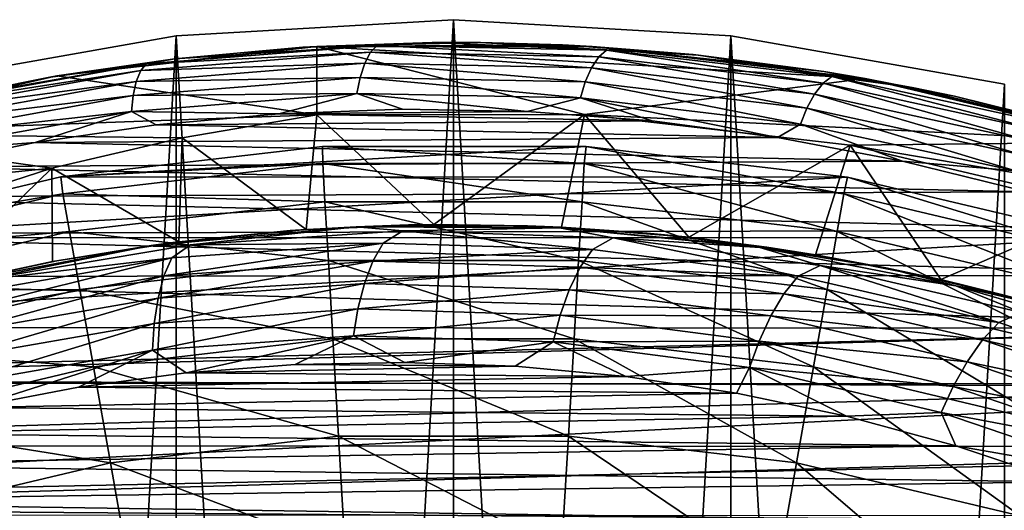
# Model space of a CAD drawing. Header units: metres. Extents: x -27 to 243, y -26 to 26.
# Tile 42 of 88: x -5 to 6, y 21 to 26. Entities that reach past the tile are written whole.
import ezdxf

# ---------------------------------------------------------------- set-up
doc = ezdxf.new("R2010")
doc.units = ezdxf.units.M
doc.layers.add('solid_ASS_SW0001', color=7, linetype='CONTINUOUS')

msp = doc.modelspace()

# ---------------------------------------------------------------- linework, layer by layer
at = {"layer": 'solid_ASS_SW0001'}
for points in [[(-3.047341, -26.072517, -24), (0, 26.25, -24), (0, -26.25, -24)], [(-3.047328, 26.072519, -24), (0, 26.25, -24), (-3.047341, -26.072517, -24)], [(0, -26.25, 74), (0, 26.25, 74), (-3.047341, 26.072517, 74)], [(-3.047328, 26.072519, -24), (-3.047341, 26.072517, 74), (0, 26.25, 74)], [(-3.047328, 26.072519, -24), (0, 26.25, 74), (0, 26.25, -24)], [(3.047328, 26.072519, 74), (0, 26.25, -24), (0, 26.25, 74)], [(3.047341, 26.072517, -24), (0, -26.25, -24), (0, 26.25, -24)], [(3.047328, 26.072519, 74), (3.047341, 26.072517, -24), (0, 26.25, -24)], [(3.047341, -26.072517, 74), (0, 26.25, 74), (0, -26.25, 74)], [(3.047328, 26.072519, 74), (0, 26.25, 74), (3.047341, -26.072517, 74)], [(-3.047328, 26.072519, -24), (-3.047341, -26.072517, -24), (-6.053592, -25.542444, -24)], [(-3.047328, 26.072519, -24), (-6.053592, -25.542444, -24), (-6.053573, 25.542448, -24)], [(-3.047328, -26.072519, 74), (-3.047341, 26.072517, 74), (-6.053592, 25.542444, 74)], [(-6.053573, 25.542448, -24), (-6.053592, 25.542444, 74), (-3.047341, 26.072517, 74)], [(-3.047328, 26.072519, -24), (-6.053573, 25.542448, -24), (-3.047341, 26.072517, 74)], [(0, -26.25, 74), (-3.047341, 26.072517, 74), (-3.047328, -26.072519, 74)], [(-1.655311, 25.947252, 103.471893), (-0.234147, 25.998945, 103.981712), (-1.5, 25.956696, 76.599998)], [(-0.837329, 25.965242, 103.980843), (-0.234147, 25.998945, 103.981712), (-1.655311, 25.947252, 103.471893)], [(-0.234147, 25.998945, 103.981712), (0.296045, 25.998314, 104.177574), (-1.5, 25.956696, 76.599998)], [(0.296045, 25.998314, 104.177574), (1.19703, 25.972429, 104.517509), (-1.5, 25.956696, 76.599998)], [(1.19703, 25.972429, 104.517509), (1.522653, 25.955376, 76.599998), (-1.5, 25.956696, 76.599998)], [(-0.837329, 25.965242, 103.980843), (1.680383, 25.916363, 104.962311), (-0.234147, 25.998945, 103.981712)], [(1.680383, 25.916363, 104.962311), (0.296045, 25.998314, 104.177574), (-0.234147, 25.998945, 103.981712)], [(3.047341, 26.072517, -24), (3.047328, -26.072519, -24), (0, -26.25, -24)], [(2.692267, 25.859591, 105.139885), (1.19703, 25.972429, 104.517509), (0.296045, 25.998314, 104.177574)], [(1.680383, 25.916363, 104.962311), (2.692267, 25.859591, 105.139885), (0.296045, 25.998314, 104.177574)], [(1.19703, 25.972429, 104.517509), (2.633603, 25.866274, 105.077995), (1.522653, 25.955376, 76.599998)], [(2.692267, 25.859591, 105.139885), (2.633603, 25.866274, 105.077995), (1.19703, 25.972429, 104.517509)], [(3.047328, 26.072519, 74), (6.053573, 25.542448, 74), (3.047341, 26.072517, -24)], [(3.047328, 26.072519, 74), (3.047341, -26.072517, 74), (6.053592, -25.542444, 74)], [(3.047328, 26.072519, 74), (6.053592, -25.542444, 74), (6.053573, 25.542448, 74)], [(3.047341, 26.072517, -24), (6.053592, 25.542444, -24), (3.047328, -26.072519, -24)], [(6.053573, 25.542448, 74), (6.053592, 25.542444, -24), (3.047341, 26.072517, -24)], [(-1.655311, 25.947252, 103.471893), (-1.5, 25.956696, 76.599998), (-4.359043, 25.631985, 77.933197)], [(-1.5, 25.205406, 76.599998), (-4.359043, 25.631985, 77.933197), (-1.5, 25.956696, 76.599998)], [(-3.062805, 25.81897, 102.988892), (-1.655311, 25.947252, 103.471893), (-4.359043, 25.631985, 77.933197)], [(-3.436936, 25.691233, 103.273811), (-0.910785, 25.891523, 104.182457), (-3.375221, 25.764488, 103.06813)], [(-0.975257, 25.77136, 104.36377), (-0.910785, 25.891523, 104.182457), (-3.436936, 25.691233, 103.273811)], [(-3.375221, 25.764488, 103.06813), (-0.837329, 25.965242, 103.980843), (-3.062805, 25.81897, 102.988892)], [(-0.910785, 25.891523, 104.182457), (-0.837329, 25.965242, 103.980843), (-3.375221, 25.764488, 103.06813)], [(-0.837329, 25.965242, 103.980843), (-1.655311, 25.947252, 103.471893), (-3.062805, 25.81897, 102.988892)], [(4.524837, 25.603239, 76.599998), (-1.5, 25.956696, 76.599998), (1.522653, 25.955376, 76.599998)], [(1.43855, 25.208988, 76.599998), (-1.5, 25.956696, 76.599998), (4.524837, 25.603239, 76.599998)], [(1.43855, 25.208988, 76.599998), (-1.5, 25.205406, 76.599998), (-1.5, 25.956696, 76.599998)], [(-0.975257, 25.77136, 104.36377), (1.516532, 25.722765, 105.33503), (-0.910785, 25.891523, 104.182457)], [(-0.910785, 25.891523, 104.182457), (1.595667, 25.842747, 105.159492), (-0.837329, 25.965242, 103.980843)], [(1.516532, 25.722765, 105.33503), (1.595667, 25.842747, 105.159492), (-0.910785, 25.891523, 104.182457)], [(1.595667, 25.842747, 105.159492), (1.680383, 25.916363, 104.962311), (-0.837329, 25.965242, 103.980843)], [(4.07075, 25.67935, 105.661377), (4.524837, 25.603239, 76.599998), (1.522653, 25.955376, 76.599998)], [(2.633603, 25.866274, 105.077995), (4.07075, 25.67935, 105.661377), (1.522653, 25.955376, 76.599998)], [(1.595667, 25.842747, 105.159492), (4.060989, 25.552477, 106.193977), (1.680383, 25.916363, 104.962311)], [(1.680383, 25.916363, 104.962311), (4.156415, 25.6255, 106.001518), (2.692267, 25.859591, 105.139885)], [(4.060989, 25.552477, 106.193977), (4.156415, 25.6255, 106.001518), (1.680383, 25.916363, 104.962311)], [(2.692267, 25.859591, 105.139885), (4.07075, 25.67935, 105.661377), (2.633603, 25.866274, 105.077995)], [(5.041706, 25.503613, 106.150185), (4.07075, 25.67935, 105.661377), (2.692267, 25.859591, 105.139885)], [(4.156415, 25.6255, 106.001518), (5.041706, 25.503613, 106.150185), (2.692267, 25.859591, 105.139885)], [(-5.908758, 25.308224, 102.233429), (-3.375221, 25.764488, 103.06813), (-5.825414, 25.338993, 102.103989)], [(-3.436936, 25.691233, 103.273811), (-3.375221, 25.764488, 103.06813), (-5.908758, 25.308224, 102.233429)], [(-3.375221, 25.764488, 103.06813), (-4.453727, 25.615705, 102.532906), (-5.825414, 25.338993, 102.103989)], [(-4.453727, 25.615705, 102.532906), (-3.062805, 25.81897, 102.988892), (-4.359043, 25.631985, 77.933197)], [(-3.375221, 25.764488, 103.06813), (-3.062805, 25.81897, 102.988892), (-4.453727, 25.615705, 102.532906)], [(-3.486099, 25.571861, 103.460373), (-0.975257, 25.77136, 104.36377), (-3.436936, 25.691233, 103.273811)], [(-1.02629, 25.615425, 104.51207), (-0.975257, 25.77136, 104.36377), (-3.486099, 25.571861, 103.460373)], [(-1.02629, 25.615425, 104.51207), (1.448653, 25.56707, 105.476677), (-0.975257, 25.77136, 104.36377)], [(1.448653, 25.56707, 105.476677), (1.516532, 25.722765, 105.33503), (-0.975257, 25.77136, 104.36377)], [(1.516532, 25.722765, 105.33503), (3.967932, 25.433538, 106.363289), (1.595667, 25.842747, 105.159492)], [(3.967932, 25.433538, 106.363289), (4.060989, 25.552477, 106.193977), (1.595667, 25.842747, 105.159492)], [(-5.958376, 25.23608, 102.442741), (-3.436936, 25.691233, 103.273811), (-5.908758, 25.308224, 102.233429)], [(-3.486099, 25.571861, 103.460373), (-3.436936, 25.691233, 103.273811), (-5.958376, 25.23608, 102.442741)], [(1.448653, 25.56707, 105.476677), (3.884073, 25.279245, 106.497726), (1.516532, 25.722765, 105.33503)], [(3.884073, 25.279245, 106.497726), (3.967932, 25.433538, 106.363289), (1.516532, 25.722765, 105.33503)], [(4.07075, 25.67935, 105.661377), (5.504092, 25.410727, 106.265724), (4.524837, 25.603239, 76.599998)], [(5.041706, 25.503613, 106.150185), (5.504092, 25.410727, 106.265724), (4.07075, 25.67935, 105.661377)], [(-4.453727, 25.615705, 102.532906), (-4.359043, 25.631985, 77.933197), (-7.138526, 25.000818, 79.229286)], [(-1.5, 25.205406, 76.599998), (-7.138526, 25.000818, 79.229286), (-4.359043, 25.631985, 77.933197)], [(-5.825414, 25.338993, 102.103989), (-4.453727, 25.615705, 102.532906), (-7.138526, 25.000818, 79.229286)], [(-3.047328, -26.072519, 74), (-6.053592, 25.542444, 74), (-6.053573, -25.542448, 74)], [(-5.991743, 25.118582, 102.633926), (-3.486099, 25.571861, 103.460373), (-5.958376, 25.23608, 102.442741)], [(-3.519524, 25.416973, 103.614662), (-3.486099, 25.571861, 103.460373), (-5.991743, 25.118582, 102.633926)], [(-3.519524, 25.416973, 103.614662), (-1.02629, 25.615425, 104.51207), (-3.486099, 25.571861, 103.460373)], [(-1.061725, 25.438391, 104.620445), (-1.02629, 25.615425, 104.51207), (-3.519524, 25.416973, 103.614662)], [(-1.061725, 25.438391, 104.620445), (1.395595, 25.390314, 105.578087), (-1.02629, 25.615425, 104.51207)], [(1.395595, 25.390314, 105.578087), (1.448653, 25.56707, 105.476677), (-1.02629, 25.615425, 104.51207)], [(1.395595, 25.390314, 105.578087), (3.814313, 25.104113, 106.591553), (1.448653, 25.56707, 105.476677)], [(1.43855, 25.208988, 76.599998), (4.524837, 25.603239, 76.599998), (7.465697, 24.905087, 76.599998)], [(3.814313, 25.104113, 106.591553), (3.884073, 25.279245, 106.497726), (1.448653, 25.56707, 105.476677)], [(6.053592, 25.542444, -24), (6.053573, -25.542448, -24), (3.047328, -26.072519, -24)], [(3.967932, 25.433538, 106.363289), (6.360461, 24.912035, 107.436348), (4.060989, 25.552477, 106.193977)], [(4.060989, 25.552477, 106.193977), (6.466669, 25.02915, 107.273636), (4.156415, 25.6255, 106.001518)], [(6.360461, 24.912035, 107.436348), (6.466669, 25.02915, 107.273636), (4.060989, 25.552477, 106.193977)], [(4.156415, 25.6255, 106.001518), (6.572228, 25.101152, 107.086143), (5.041706, 25.503613, 106.150185)], [(6.466669, 25.02915, 107.273636), (6.572228, 25.101152, 107.086143), (4.156415, 25.6255, 106.001518)], [(6.928422, 25.059868, 106.88858), (7.465697, 24.905087, 76.599998), (4.524837, 25.603239, 76.599998)], [(5.504092, 25.410727, 106.265724), (6.928422, 25.059868, 106.88858), (4.524837, 25.603239, 76.599998)], [(-3.536528, 25.241144, 103.729271), (-1.061725, 25.438391, 104.620445), (-3.519524, 25.416973, 103.614662)], [(-1.919872, 25.217213, 104.377884), (-1.061725, 25.438391, 104.620445), (-3.536528, 25.241144, 103.729271)], [(-1.919872, 25.217213, 104.377884), (-0.560299, 25.266432, 104.885162), (-1.061725, 25.438391, 104.620445)], [(0.808794, 25.240442, 105.418427), (1.395595, 25.390314, 105.578087), (-1.061725, 25.438391, 104.620445)], [(-0.560299, 25.266432, 104.885162), (0.808794, 25.240442, 105.418427), (-1.061725, 25.438391, 104.620445)], [(3.884073, 25.279245, 106.497726), (6.261525, 24.760195, 107.56311), (3.967932, 25.433538, 106.363289)], [(6.261525, 24.760195, 107.56311), (6.360461, 24.912035, 107.436348), (3.967932, 25.433538, 106.363289)], [(7.331061, 24.937813, 107.198029), (5.504092, 25.410727, 106.265724), (5.041706, 25.503613, 106.150185)], [(6.572228, 25.101152, 107.086143), (7.331061, 24.937813, 107.198029), (5.041706, 25.503613, 106.150185)], [(-6.006984, 24.966162, 102.793457), (-3.519524, 25.416973, 103.614662), (-5.991743, 25.118582, 102.633926)], [(-3.536528, 25.241144, 103.729271), (-3.519524, 25.416973, 103.614662), (-6.006984, 24.966162, 102.793457)], [(0.808794, 25.240442, 105.418427), (2.183892, 25.137714, 105.976707), (1.395595, 25.390314, 105.578087)], [(3.561106, 24.956957, 106.558594), (3.814313, 25.104113, 106.591553), (1.395595, 25.390314, 105.578087)], [(2.183892, 25.137714, 105.976707), (3.561106, 24.956957, 106.558594), (1.395595, 25.390314, 105.578087)], [(7.331061, 24.937813, 107.198029), (6.928422, 25.059868, 106.88858), (5.504092, 25.410727, 106.265724)], [(-6.00494, 24.793158, 102.913483), (-3.536528, 25.241144, 103.729271), (-6.006984, 24.966162, 102.793457)], [(-4.597392, 24.899279, 103.443733), (-3.536528, 25.241144, 103.729271), (-6.00494, 24.793158, 102.913483)], [(-4.597392, 24.899279, 103.443733), (-3.266597, 25.094296, 103.897285), (-3.536528, 25.241144, 103.729271)], [(-3.266597, 25.094296, 103.897285), (-1.919872, 25.217213, 104.377884), (-3.536528, 25.241144, 103.729271)], [(-3.266597, 25.094296, 103.897285), (2.183892, 25.137714, 105.976707), (-1.919872, 25.217213, 104.377884)], [(-1.919872, 25.217213, 104.377884), (0.808794, 25.240442, 105.418427), (-0.560299, 25.266432, 104.885162)], [(-1.919872, 25.217213, 104.377884), (2.183892, 25.137714, 105.976707), (0.808794, 25.240442, 105.418427)], [(3.814313, 25.104113, 106.591553), (6.17602, 24.587914, 107.648842), (3.884073, 25.279245, 106.497726)], [(6.17602, 24.587914, 107.648842), (6.261525, 24.760195, 107.56311), (3.884073, 25.279245, 106.497726)], [(-1.5, 25.205406, 76.599998), (-2.980412, 24.950912, 77.290329), (-7.138526, 25.000818, 79.229286)], [(-3.266597, 25.094296, 103.897285), (3.561106, 24.956957, 106.558594), (2.183892, 25.137714, 105.976707)], [(-1.620563, 23.945225, 83.689102), (-2.980412, 24.950912, 77.290329), (-1.5, 25.205406, 76.599998)], [(-0.217491, 23.999014, 83.689102), (-1.620563, 23.945225, 83.689102), (-1.5, 25.205406, 76.599998)], [(-0.217491, 23.999014, 83.689102), (-1.5, 25.205406, 76.599998), (1.43855, 25.208988, 76.599998)], [(1.186402, 23.970657, 83.689102), (-0.217491, 23.999014, 83.689102), (1.43855, 25.208988, 76.599998)], [(2.586167, 23.860254, 83.689102), (1.186402, 23.970657, 83.689102), (1.43855, 25.208988, 76.599998)], [(1.43855, 25.208988, 76.599998), (7.465697, 24.905087, 76.599998), (4.357723, 24.871122, 76.599998)], [(2.586167, 23.860254, 83.689102), (1.43855, 25.208988, 76.599998), (4.357723, 24.871122, 76.599998)], [(3.561106, 24.956957, 106.558594), (4.935638, 24.697071, 107.162025), (3.814313, 25.104113, 106.591553)], [(4.935638, 24.697071, 107.162025), (6.17602, 24.587914, 107.648842), (3.814313, 25.104113, 106.591553)], [(-4.414709, 24.61763, 77.959152), (-9.810446, 24.078112, 80.475227), (-7.138526, 25.000818, 79.229286)], [(-2.980412, 24.950912, 77.290329), (-4.414709, 24.61763, 77.959152), (-7.138526, 25.000818, 79.229286)], [(-4.597392, 24.899279, 103.443733), (3.561106, 24.956957, 106.558594), (-3.266597, 25.094296, 103.897285)], [(-5.909298, 24.633804, 103.017365), (-4.597392, 24.899279, 103.443733), (-6.00494, 24.793158, 102.913483)], [(-5.909298, 24.633804, 103.017365), (4.935638, 24.697071, 107.162025), (-4.597392, 24.899279, 103.443733)], [(-4.597392, 24.899279, 103.443733), (4.935638, 24.697071, 107.162025), (3.561106, 24.956957, 106.558594)], [(-3.018027, 23.809484, 83.689102), (-4.414709, 24.61763, 77.959152), (-2.980412, 24.950912, 77.290329)], [(-1.620563, 23.945225, 83.689102), (-3.018027, 23.809484, 83.689102), (-2.980412, 24.950912, 77.290329)], [(4.357723, 24.871122, 76.599998), (7.465697, 24.905087, 76.599998), (10.305805, 23.870281, 76.599998)], [(-1.439196, 24.858372, 74.599998), (-4.313457, 24.52354, 74.599998), (-1.436902, 24.668861, 76.735291)], [(1.457123, 24.857327, 74.599998), (-4.313457, 24.52354, 74.599998), (-1.439196, 24.858372, 74.599998)], [(4.33108, 24.520435, 74.599998), (-4.313457, 24.52354, 74.599998), (1.457123, 24.857327, 74.599998)], [(-1.439196, 24.858372, 74.599998), (-1.436902, 24.668861, 76.735291), (1.436686, 24.668875, 76.735291)], [(1.457123, 24.857327, 74.599998), (-1.439196, 24.858372, 74.599998), (1.436686, 24.668875, 76.735291)], [(1.457123, 24.857327, 74.599998), (1.436686, 24.668875, 76.735291), (4.290845, 24.335285, 76.735291)], [(4.33108, 24.520435, 74.599998), (1.457123, 24.857327, 74.599998), (4.290845, 24.335285, 76.735291)], [(3.97706, 23.668184, 83.689102), (2.586167, 23.860254, 83.689102), (4.357723, 24.871122, 76.599998)], [(5.354408, 23.395092, 83.689102), (3.97706, 23.668184, 83.689102), (4.357723, 24.871122, 76.599998)], [(4.357723, 24.871122, 76.599998), (10.305805, 23.870281, 76.599998), (7.217712, 24.196426, 76.599998)], [(5.354408, 23.395092, 83.689102), (4.357723, 24.871122, 76.599998), (7.217712, 24.196426, 76.599998)], [(-5.909298, 24.633804, 103.017365), (6.302368, 24.357454, 107.784431), (4.935638, 24.697071, 107.162025)], [(-4.313457, 24.52354, 74.599998), (-4.291058, 24.335247, 76.735291), (-1.436902, 24.668861, 76.735291)], [(-1.436902, 24.668861, 76.735291), (-4.291058, 24.335247, 76.735291), (-1.412485, 24.249599, 78.850594)], [(1.436686, 24.668875, 76.735291), (-1.436902, 24.668861, 76.735291), (1.412264, 24.249613, 78.850594)], [(-1.436902, 24.668861, 76.735291), (-1.412485, 24.249599, 78.850594), (1.412264, 24.249613, 78.850594)], [(1.436686, 24.668875, 76.735291), (1.412264, 24.249613, 78.850594), (4.217915, 23.921694, 78.850594)], [(4.290845, 24.335285, 76.735291), (1.436686, 24.668875, 76.735291), (4.217915, 23.921694, 78.850594)], [(4.935638, 24.697071, 107.162025), (6.302368, 24.357454, 107.784431), (6.17602, 24.587914, 107.648842)], [(-4.414709, 24.61763, 77.959152), (-7.179925, 23.720137, 79.248596), (-9.810446, 24.078112, 80.475227)], [(-7.200157, 24.299261, 102.617905), (6.302368, 24.357454, 107.784431), (-5.909298, 24.633804, 103.017365)], [(-5.777426, 23.294233, 83.689102), (-7.179925, 23.720137, 79.248596), (-4.414709, 24.61763, 77.959152)], [(-4.40525, 23.592239, 83.689102), (-5.777426, 23.294233, 83.689102), (-4.414709, 24.61763, 77.959152)], [(-3.018027, 23.809484, 83.689102), (-4.40525, 23.592239, 83.689102), (-4.414709, 24.61763, 77.959152)], [(-4.313457, 24.52354, 74.599998), (-7.12941, 23.857525, 74.599998), (-4.291058, 24.335247, 76.735291)], [(4.33108, 24.520435, 74.599998), (-7.12941, 23.857525, 74.599998), (-4.313457, 24.52354, 74.599998)], [(7.14655, 23.852396, 74.599998), (-7.12941, 23.857525, 74.599998), (4.33108, 24.520435, 74.599998)], [(4.33108, 24.520435, 74.599998), (4.290845, 24.335285, 76.735291), (7.086978, 23.672604, 76.735291)], [(7.14655, 23.852396, 74.599998), (4.33108, 24.520435, 74.599998), (7.086978, 23.672604, 76.735291)], [(-7.200157, 24.299261, 102.617905), (7.655168, 23.938126, 108.42244), (6.302368, 24.357454, 107.784431)], [(-8.468245, 23.896925, 102.244789), (7.655168, 23.938126, 108.42244), (-7.200157, 24.299261, 102.617905)], [(-7.12941, 23.857525, 74.599998), (-7.087186, 23.672543, 76.735291), (-4.291058, 24.335247, 76.735291)], [(-4.291058, 24.335247, 76.735291), (-7.087186, 23.672543, 76.735291), (-4.218133, 23.921654, 78.850594)], [(-4.291058, 24.335247, 76.735291), (-4.218133, 23.921654, 78.850594), (-1.412485, 24.249599, 78.850594)], [(-1.412485, 24.249599, 78.850594), (-4.218133, 23.921654, 78.850594), (-1.37496, 23.605402, 80.908371)], [(1.412264, 24.249613, 78.850594), (-1.412485, 24.249599, 78.850594), (1.374749, 23.605413, 80.908371)], [(-1.412485, 24.249599, 78.850594), (-1.37496, 23.605402, 80.908371), (1.374749, 23.605413, 80.908371)], [(1.412264, 24.249613, 78.850594), (1.374749, 23.605413, 80.908371), (4.105867, 23.286205, 80.908371)], [(4.217915, 23.921694, 78.850594), (1.412264, 24.249613, 78.850594), (4.105867, 23.286205, 80.908371)], [(4.290845, 24.335285, 76.735291), (4.217915, 23.921694, 78.850594), (6.966526, 23.270275, 78.850594)], [(7.086978, 23.672604, 76.735291), (4.290845, 24.335285, 76.735291), (6.966526, 23.270275, 78.850594)], [(6.713362, 23.041935, 83.689102), (5.354408, 23.395092, 83.689102), (7.217712, 24.196426, 76.599998)], [(-8.468245, 23.896925, 102.244789), (8.988021, 23.439726, 109.072311), (7.655168, 23.938126, 108.42244)], [(-7.087186, 23.672543, 76.735291), (-6.966738, 23.270212, 78.850594), (-4.218133, 23.921654, 78.850594)], [(-4.218133, 23.921654, 78.850594), (-6.966738, 23.270212, 78.850594), (-4.106075, 23.286169, 80.908371)], [(-4.218133, 23.921654, 78.850594), (-4.106075, 23.286169, 80.908371), (-1.37496, 23.605402, 80.908371)], [(-3.320469, 23.768524, 100.534515), (-1.794527, 23.932816, 100.977959), (-1.070061, 23.97308, 101.339264)], [(-3.320469, 23.768524, 100.534515), (-1.070061, 23.97308, 101.339264), (-2.891568, 23.776165, 101.078789)], [(-3.320469, 23.768524, 100.534515), (-3.083437, 23.801102, 100.556648), (-1.794527, 23.932816, 100.977959)], [(-1.794527, 23.932816, 100.977959), (-3.083437, 23.801102, 100.556648), (-3.018027, 23.809484, 83.689102)], [(-1.794527, 23.932816, 100.977959), (-3.018027, 23.809484, 83.689102), (-1.620563, 23.945225, 83.689102)], [(-1.070061, 23.97308, 101.339264), (-0.556922, 23.9298, 101.930763), (-2.891568, 23.776165, 101.078789)], [(-2.891568, 23.776165, 101.078789), (-0.556922, 23.9298, 101.930763), (-0.774099, 23.795103, 102.231522)], [(-0.493984, 23.994915, 101.420341), (-1.794527, 23.932816, 100.977959), (-1.620563, 23.945225, 83.689102)], [(-1.070061, 23.97308, 101.339264), (-1.794527, 23.932816, 100.977959), (-0.493984, 23.994915, 101.420341)], [(-0.493984, 23.994915, 101.420341), (-1.620563, 23.945225, 83.689102), (-0.217491, 23.999014, 83.689102)], [(-1.070061, 23.97308, 101.339264), (-0.493984, 23.994915, 101.420341), (0.814843, 23.986164, 101.883026)], [(-1.070061, 23.97308, 101.339264), (0.814843, 23.986164, 101.883026), (1.16534, 23.963781, 102.200035)], [(-1.070061, 23.97308, 101.339264), (1.16534, 23.963781, 102.200035), (-0.556922, 23.9298, 101.930763)], [(-0.556922, 23.9298, 101.930763), (1.526827, 23.726477, 103.134384), (-0.774099, 23.795103, 102.231522)], [(1.16534, 23.963781, 102.200035), (1.755973, 23.852255, 102.840958), (-0.556922, 23.9298, 101.930763)], [(-0.556922, 23.9298, 101.930763), (1.755973, 23.852255, 102.840958), (1.526827, 23.726477, 103.134384)], [(0.814843, 23.986164, 101.883026), (-0.493984, 23.994915, 101.420341), (-0.217491, 23.999014, 83.689102)], [(0.814843, 23.986164, 101.883026), (-0.217491, 23.999014, 83.689102), (1.186402, 23.970657, 83.689102)], [(2.128078, 23.905466, 102.364944), (0.814843, 23.986164, 101.883026), (1.186402, 23.970657, 83.689102)], [(1.16534, 23.963781, 102.200035), (0.814843, 23.986164, 101.883026), (2.128078, 23.905466, 102.364944)], [(1.16534, 23.963781, 102.200035), (2.128078, 23.905466, 102.364944), (3.441661, 23.751947, 102.864632)], [(1.16534, 23.963781, 102.200035), (3.441661, 23.751947, 102.864632), (3.367758, 23.74645, 103.108231)], [(1.16534, 23.963781, 102.200035), (3.367758, 23.74645, 103.108231), (1.755973, 23.852255, 102.840958)], [(2.128078, 23.905466, 102.364944), (1.186402, 23.970657, 83.689102), (2.586167, 23.860254, 83.689102)], [(4.217915, 23.921694, 78.850594), (4.105867, 23.286205, 80.908371), (6.78146, 22.652092, 80.908371)], [(6.966526, 23.270275, 78.850594), (4.217915, 23.921694, 78.850594), (6.78146, 22.652092, 80.908371)], [(7.14655, 23.852396, 74.599998), (-9.850977, 22.868498, 74.599998), (-7.12941, 23.857525, 74.599998)], [(9.867416, 22.861408, 74.599998), (-9.850977, 22.868498, 74.599998), (7.14655, 23.852396, 74.599998)], [(-9.711173, 23.427959, 101.897591), (8.988021, 23.439726, 109.072311), (-8.468245, 23.896925, 102.244789)], [(-4.357697, 23.601068, 100.156837), (-4.40525, 23.592239, 83.689102), (-3.018027, 23.809484, 83.689102)], [(-3.083437, 23.801102, 100.556648), (-4.357697, 23.601068, 100.156837), (-3.018027, 23.809484, 83.689102)], [(1.755973, 23.852255, 102.840958), (3.787804, 23.433096, 104.085495), (1.526827, 23.726477, 103.134384)], [(1.755973, 23.852255, 102.840958), (4.027577, 23.550421, 103.799232), (3.787804, 23.433096, 104.085495)], [(3.367758, 23.74645, 103.108231), (4.027577, 23.550421, 103.799232), (1.755973, 23.852255, 102.840958)], [(3.441661, 23.751947, 102.864632), (2.128078, 23.905466, 102.364944), (2.586167, 23.860254, 83.689102)], [(3.441661, 23.751947, 102.864632), (2.586167, 23.860254, 83.689102), (3.97706, 23.668184, 83.689102)], [(-3.320469, 23.768524, 100.534515), (-5.565773, 23.345709, 99.793114), (-4.357697, 23.601068, 100.156837)], [(-3.320469, 23.768524, 100.534515), (-5.225662, 23.385925, 100.293739), (-5.565773, 23.345709, 99.793114)], [(-5.225662, 23.385925, 100.293739), (-2.891568, 23.776165, 101.078789), (-3.095288, 23.632191, 101.386971)], [(-3.320469, 23.768524, 100.534515), (-2.891568, 23.776165, 101.078789), (-5.225662, 23.385925, 100.293739)], [(-3.320469, 23.768524, 100.534515), (-4.357697, 23.601068, 100.156837), (-3.083437, 23.801102, 100.556648)], [(-0.774099, 23.795103, 102.231522), (-0.885275, 23.598408, 102.535484), (-3.181885, 23.436646, 101.699547)], [(-3.095288, 23.632191, 101.386971), (-0.774099, 23.795103, 102.231522), (-3.181885, 23.436646, 101.699547)], [(-2.891568, 23.776165, 101.078789), (-0.774099, 23.795103, 102.231522), (-3.095288, 23.632191, 101.386971)], [(-0.774099, 23.795103, 102.231522), (1.526827, 23.726477, 103.134384), (-0.885275, 23.598408, 102.535484)], [(1.526827, 23.726477, 103.134384), (1.392038, 23.530241, 103.42894), (-0.885275, 23.598408, 102.535484)], [(1.526827, 23.726477, 103.134384), (3.787804, 23.433096, 104.085495), (1.392038, 23.530241, 103.42894)], [(3.367758, 23.74645, 103.108231), (3.441661, 23.751947, 102.864632), (4.751224, 23.525005, 103.380409)], [(3.367758, 23.74645, 103.108231), (4.751224, 23.525005, 103.380409), (5.521552, 23.327677, 104.054237)], [(3.367758, 23.74645, 103.108231), (5.521552, 23.327677, 104.054237), (4.027577, 23.550421, 103.799232)], [(4.751224, 23.525005, 103.380409), (3.441661, 23.751947, 102.864632), (3.97706, 23.668184, 83.689102)], [(-5.614483, 23.334044, 99.778763), (-5.777426, 23.294233, 83.689102), (-4.40525, 23.592239, 83.689102)], [(-5.565773, 23.345709, 99.793114), (-5.614483, 23.334044, 99.778763), (-4.40525, 23.592239, 83.689102)], [(-4.357697, 23.601068, 100.156837), (-5.565773, 23.345709, 99.793114), (-4.40525, 23.592239, 83.689102)], [(-3.095288, 23.632191, 101.386971), (-3.181885, 23.436646, 101.699547), (-5.475626, 23.039865, 100.929619)], [(-5.414342, 23.232489, 100.609344), (-3.095288, 23.632191, 101.386971), (-5.475626, 23.039865, 100.929619)], [(-5.225662, 23.385925, 100.293739), (-3.095288, 23.632191, 101.386971), (-5.414342, 23.232489, 100.609344)], [(-1.37496, 23.605402, 80.908371), (-4.106075, 23.286169, 80.908371), (-1.324772, 22.743757, 82.884712)], [(-0.885275, 23.598408, 102.535484), (-0.977962, 23.351603, 102.79335), (-3.246642, 23.191311, 101.967163)], [(-3.181885, 23.436646, 101.699547), (-0.885275, 23.598408, 102.535484), (-3.246642, 23.191311, 101.967163)], [(1.374749, 23.605413, 80.908371), (-1.37496, 23.605402, 80.908371), (1.324568, 22.743769, 82.884712)], [(-1.37496, 23.605402, 80.908371), (-1.324772, 22.743757, 82.884712), (1.324568, 22.743769, 82.884712)], [(-0.885275, 23.598408, 102.535484), (1.392038, 23.530241, 103.42894), (-0.977962, 23.351603, 102.79335)], [(1.374749, 23.605413, 80.908371), (1.324568, 22.743769, 82.884712), (3.955994, 22.436213, 82.884712)], [(4.105867, 23.286205, 80.908371), (1.374749, 23.605413, 80.908371), (3.955994, 22.436213, 82.884712)], [(4.751224, 23.525005, 103.380409), (3.97706, 23.668184, 83.689102), (5.354408, 23.395092, 83.689102)], [(1.392038, 23.530241, 103.42894), (1.272539, 23.284018, 103.676117), (-0.977962, 23.351603, 102.79335)], [(1.392038, 23.530241, 103.42894), (3.630509, 23.238768, 104.369987), (1.272539, 23.284018, 103.676117)], [(3.787804, 23.433096, 104.085495), (3.630509, 23.238768, 104.369987), (1.392038, 23.530241, 103.42894)], [(4.027577, 23.550421, 103.799232), (5.99168, 22.922472, 105.073685), (3.787804, 23.433096, 104.085495)], [(4.027577, 23.550421, 103.799232), (6.240908, 23.031855, 104.794388), (5.99168, 22.922472, 105.073685)], [(5.521552, 23.327677, 104.054237), (6.240908, 23.031855, 104.794388), (4.027577, 23.550421, 103.799232)], [(6.051945, 23.224426, 103.910004), (4.751224, 23.525005, 103.380409), (5.354408, 23.395092, 83.689102)], [(5.521552, 23.327677, 104.054237), (4.751224, 23.525005, 103.380409), (6.051945, 23.224426, 103.910004)], [(-12.110843, 22.29587, 101.278801), (10.294422, 22.863722, 109.729698), (-9.711173, 23.427959, 101.897591)], [(-9.711173, 23.427959, 101.897591), (10.294422, 22.863722, 109.729698), (8.988021, 23.439726, 109.072311)], [(-3.181885, 23.436646, 101.699547), (-3.246642, 23.191311, 101.967163), (-5.511601, 22.798248, 101.205902)], [(-5.475626, 23.039865, 100.929619), (-3.181885, 23.436646, 101.699547), (-5.511601, 22.798248, 101.205902)], [(3.787804, 23.433096, 104.085495), (5.99168, 22.922472, 105.073685), (3.630509, 23.238768, 104.369987)], [(6.051945, 23.224426, 103.910004), (5.354408, 23.395092, 83.689102), (6.713362, 23.041935, 83.689102)], [(-6.966738, 23.270212, 78.850594), (-6.781663, 22.652031, 80.908371), (-4.106075, 23.286169, 80.908371)], [(-4.106075, 23.286169, 80.908371), (-6.781663, 22.652031, 80.908371), (-3.956195, 22.436176, 82.884712)], [(-4.106075, 23.286169, 80.908371), (-3.956195, 22.436176, 82.884712), (-1.324772, 22.743757, 82.884712)], [(-0.977962, 23.351603, 102.79335), (-1.049401, 23.07184, 102.996925), (-3.288512, 22.913239, 102.181023)], [(-3.246642, 23.191311, 101.967163), (-0.977962, 23.351603, 102.79335), (-3.288512, 22.913239, 102.181023)], [(-0.977962, 23.351603, 102.79335), (1.272539, 23.284018, 103.676117), (-1.049401, 23.07184, 102.996925)], [(1.272539, 23.284018, 103.676117), (1.172731, 23.004923, 103.868362), (-1.049401, 23.07184, 102.996925)], [(1.272539, 23.284018, 103.676117), (3.485472, 22.994999, 104.605659), (1.172731, 23.004923, 103.868362)], [(3.630509, 23.238768, 104.369987), (3.485472, 22.994999, 104.605659), (1.272539, 23.284018, 103.676117)], [(4.105867, 23.286205, 80.908371), (3.955994, 22.436213, 82.884712), (6.533923, 21.825245, 82.884712)], [(6.78146, 22.652092, 80.908371), (4.105867, 23.286205, 80.908371), (6.533923, 21.825245, 82.884712)], [(5.521552, 23.327677, 104.054237), (6.051945, 23.224426, 103.910004), (6.487782, 23.106464, 104.091331)], [(5.521552, 23.327677, 104.054237), (6.487782, 23.106464, 104.091331), (7.613087, 22.714172, 105.027695)], [(5.521552, 23.327677, 104.054237), (7.613087, 22.714172, 105.027695), (6.240908, 23.031855, 104.794388)], [(-3.246642, 23.191311, 101.967163), (-3.288512, 22.913239, 102.181023), (-5.522985, 22.524429, 101.428848)], [(-5.511601, 22.798248, 101.205902), (-3.246642, 23.191311, 101.967163), (-5.522985, 22.524429, 101.428848)], [(3.630509, 23.238768, 104.369987), (5.813036, 22.731373, 105.347565), (3.485472, 22.994999, 104.605659)], [(5.99168, 22.922472, 105.073685), (5.813036, 22.731373, 105.347565), (3.630509, 23.238768, 104.369987)], [(6.487782, 23.106464, 104.091331), (6.051945, 23.224426, 103.910004), (6.713362, 23.041935, 83.689102)], [(-1.049401, 23.07184, 102.996925), (-1.099229, 22.776688, 103.144302), (-3.308734, 22.619884, 102.338669)], [(-3.288512, 22.913239, 102.181023), (-1.049401, 23.07184, 102.996925), (-3.308734, 22.619884, 102.338669)], [(-1.049401, 23.07184, 102.996925), (1.172731, 23.004923, 103.868362), (-1.099229, 22.776688, 103.144302)], [(1.172731, 23.004923, 103.868362), (1.094511, 22.710482, 104.004387), (-1.099229, 22.776688, 103.144302)], [(1.172731, 23.004923, 103.868362), (3.35866, 22.718731, 104.785683), (1.094511, 22.710482, 104.004387)], [(3.485472, 22.994999, 104.605659), (3.35866, 22.718731, 104.785683), (1.172731, 23.004923, 103.868362)], [(3.485472, 22.994999, 104.605659), (5.643797, 22.491781, 105.571068), (3.35866, 22.718731, 104.785683)], [(5.813036, 22.731373, 105.347565), (5.643797, 22.491781, 105.571068), (3.485472, 22.994999, 104.605659)], [(6.240908, 23.031855, 104.794388), (8.123459, 22.202166, 106.086937), (5.99168, 22.922472, 105.073685)], [(-12.110843, 22.29587, 101.278801), (11.567943, 22.212364, 110.389908), (10.294422, 22.863722, 109.729698)], [(9.867416, 22.861408, 74.599998), (-11.164654, 22.256697, 74.599998), (-9.850977, 22.868498, 74.599998)], [(11.180653, 22.248663, 74.599998), (-11.164654, 22.256697, 74.599998), (9.867416, 22.861408, 74.599998)], [(-5.522985, 22.524429, 101.428848), (-3.288512, 22.913239, 102.181023), (-5.512669, 22.235592, 101.595535)], [(-3.288512, 22.913239, 102.181023), (-3.308734, 22.619884, 102.338669), (-5.512669, 22.235592, 101.595535)], [(5.99168, 22.922472, 105.073685), (8.123459, 22.202166, 106.086937), (5.813036, 22.731373, 105.347565)], [(-1.324772, 22.743757, 82.884712), (-3.956195, 22.436176, 82.884712), (-1.262502, 21.674685, 84.756622)], [(-2.93713, 22.369156, 102.574791), (-3.308734, 22.619884, 102.338669), (-1.099229, 22.776688, 103.144302)], [(-1.741281, 22.460745, 103.009331), (-2.93713, 22.369156, 102.574791), (-1.099229, 22.776688, 103.144302)], [(-0.535496, 22.485588, 103.465523), (-1.741281, 22.460745, 103.009331), (-1.099229, 22.776688, 103.144302)], [(1.324568, 22.743769, 82.884712), (-1.324772, 22.743757, 82.884712), (1.262305, 21.674696, 84.756622)], [(-1.324772, 22.743757, 82.884712), (-1.262502, 21.674685, 84.756622), (1.262305, 21.674696, 84.756622)], [(-0.535496, 22.485588, 103.465523), (-1.099229, 22.776688, 103.144302), (1.094511, 22.710482, 104.004387)], [(1.324568, 22.743769, 82.884712), (1.262305, 21.674696, 84.756622), (3.770041, 21.381596, 84.756622)], [(3.955994, 22.436213, 82.884712), (1.324568, 22.743769, 82.884712), (3.770041, 21.381596, 84.756622)], [(5.813036, 22.731373, 105.347565), (7.924613, 22.015547, 106.349754), (5.643797, 22.491781, 105.571068)], [(8.123459, 22.202166, 106.086937), (7.924613, 22.015547, 106.349754), (5.813036, 22.731373, 105.347565)], [(-6.781663, 22.652031, 80.908371), (-6.534119, 21.825188, 82.884712), (-3.956195, 22.436176, 82.884712)], [(-5.288291, 21.990885, 101.772346), (-5.512669, 22.235592, 101.595535), (-3.308734, 22.619884, 102.338669)], [(-4.120409, 22.212057, 102.162354), (-5.288291, 21.990885, 101.772346), (-3.308734, 22.619884, 102.338669)], [(-2.93713, 22.369156, 102.574791), (-4.120409, 22.212057, 102.162354), (-3.308734, 22.619884, 102.338669)], [(0.677313, 22.442381, 103.942665), (-0.535496, 22.485588, 103.465523), (1.094511, 22.710482, 104.004387)], [(1.893541, 22.329914, 104.439583), (0.677313, 22.442381, 103.942665), (1.094511, 22.710482, 104.004387)], [(3.35866, 22.718731, 104.785683), (3.253426, 22.427303, 104.909431), (1.094511, 22.710482, 104.004387)], [(1.893541, 22.329914, 104.439583), (1.094511, 22.710482, 104.004387), (3.253426, 22.427303, 104.909431)], [(3.35866, 22.718731, 104.785683), (5.491406, 22.220333, 105.738121), (3.253426, 22.427303, 104.909431)], [(5.643797, 22.491781, 105.571068), (5.491406, 22.220333, 105.738121), (3.35866, 22.718731, 104.785683)], [(-3.956195, 22.436176, 82.884712), (-6.534119, 21.825188, 82.884712), (-3.770236, 21.381561, 84.756622)], [(-3.956195, 22.436176, 82.884712), (-3.770236, 21.381561, 84.756622), (-1.262502, 21.674685, 84.756622)], [(0.677313, 22.442381, 103.942665), (-2.93713, 22.369156, 102.574791), (-1.741281, 22.460745, 103.009331)], [(1.893541, 22.329914, 104.439583), (-2.93713, 22.369156, 102.574791), (0.677313, 22.442381, 103.942665)], [(0.677313, 22.442381, 103.942665), (-1.741281, 22.460745, 103.009331), (-0.535496, 22.485588, 103.465523)], [(3.109321, 22.147284, 104.954727), (1.893541, 22.329914, 104.439583), (3.253426, 22.427303, 104.909431)], [(4.320175, 21.893789, 105.486084), (3.109321, 22.147284, 104.954727), (3.253426, 22.427303, 104.909431)], [(4.320175, 21.893789, 105.486084), (3.253426, 22.427303, 104.909431), (5.360597, 21.934057, 105.848816)], [(5.491406, 22.220333, 105.738121), (5.360597, 21.934057, 105.848816), (3.253426, 22.427303, 104.909431)], [(3.955994, 22.436213, 82.884712), (3.770041, 21.381596, 84.756622), (6.226794, 20.799349, 84.756622)], [(6.533923, 21.825245, 82.884712), (3.955994, 22.436213, 82.884712), (6.226794, 20.799349, 84.756622)], [(5.643797, 22.491781, 105.571068), (7.732488, 21.781759, 106.560547), (5.491406, 22.220333, 105.738121)], [(7.924613, 22.015547, 106.349754), (7.732488, 21.781759, 106.560547), (5.643797, 22.491781, 105.571068)], [(-14.380179, 20.912827, 100.755585), (11.567943, 22.212364, 110.389908), (-12.110843, 22.29587, 101.278801)], [(1.893541, 22.329914, 104.439583), (-4.120409, 22.212057, 102.162354), (-2.93713, 22.369156, 102.574791)], [(3.109321, 22.147284, 104.954727), (-4.120409, 22.212057, 102.162354), (1.893541, 22.329914, 104.439583)], [(-14.380179, 20.912827, 100.755585), (12.802154, 21.4888, 111.047874), (11.567943, 22.212364, 110.389908)], [(11.180653, 22.248663, 74.599998), (-12.441225, 21.569094, 74.599998), (-11.164654, 22.256697, 74.599998)], [(12.456742, 21.560135, 74.599998), (-12.441225, 21.569094, 74.599998), (11.180653, 22.248663, 74.599998)], [(3.109321, 22.147284, 104.954727), (-5.288291, 21.990885, 101.772346), (-4.120409, 22.212057, 102.162354)], [(5.491406, 22.220333, 105.738121), (7.555927, 21.517019, 106.71402), (5.360597, 21.934057, 105.848816)], [(7.732488, 21.781759, 106.560547), (7.555927, 21.517019, 106.71402), (5.491406, 22.220333, 105.738121)], [(4.320175, 21.893789, 105.486084), (-5.288291, 21.990885, 101.772346), (3.109321, 22.147284, 104.954727)], [(4.320175, 21.893789, 105.486084), (-6.438283, 21.706896, 101.404846), (-5.288291, 21.990885, 101.772346)], [(5.521686, 21.569157, 106.031349), (-6.438283, 21.706896, 101.404846), (4.320175, 21.893789, 105.486084)], [(5.521686, 21.569157, 106.031349), (4.320175, 21.893789, 105.486084), (5.360597, 21.934057, 105.848816)], [(5.521686, 21.569157, 106.031349), (5.360597, 21.934057, 105.848816), (7.400962, 21.237923, 106.811012)], [(7.555927, 21.517019, 106.71402), (7.400962, 21.237923, 106.811012), (5.360597, 21.934057, 105.848816)], [(-6.534119, 21.825188, 82.884712), (-6.226984, 20.799292, 84.756622), (-3.770236, 21.381561, 84.756622)], [(5.521686, 21.569157, 106.031349), (-7.568295, 21.361387, 101.059669), (-6.438283, 21.706896, 101.404846)], [(-1.262502, 21.674685, 84.756622), (-3.770236, 21.381561, 84.756622), (-1.188869, 20.410614, 86.50235)], [(1.262305, 21.674696, 84.756622), (-1.262502, 21.674685, 84.756622), (1.18869, 20.410625, 86.50235)], [(-1.262502, 21.674685, 84.756622), (-1.188869, 20.410614, 86.50235), (1.18869, 20.410625, 86.50235)], [(1.262305, 21.674696, 84.756622), (1.18869, 20.410625, 86.50235), (3.550175, 20.134619, 86.50235)], [(3.770041, 21.381596, 84.756622), (1.262305, 21.674696, 84.756622), (3.550175, 20.134619, 86.50235)], [(12.456742, 21.560135, 74.599998), (-13.676497, 20.807775, 74.599998), (-12.441225, 21.569094, 74.599998)], [(13.691469, 20.797926, 74.599998), (-13.676497, 20.807775, 74.599998), (12.456742, 21.560135, 74.599998)], [(6.708765, 21.173607, 106.587639), (-7.568295, 21.361387, 101.059669), (5.521686, 21.569157, 106.031349)], [(6.708765, 21.173607, 106.587639), (5.521686, 21.569157, 106.031349), (7.400962, 21.237923, 106.811012)], [(-14.380179, 20.912827, 100.755585), (13.990301, 20.697453, 111.698059), (12.802154, 21.4888, 111.047874)], [(6.708765, 21.173607, 106.587639), (-8.676511, 20.955399, 100.736443), (-7.568295, 21.361387, 101.059669)], [(-3.770236, 21.381561, 84.756622), (-6.226984, 20.799292, 84.756622), (-3.550352, 20.134586, 86.50235)], [(-3.770236, 21.381561, 84.756622), (-3.550352, 20.134586, 86.50235), (-1.188869, 20.410614, 86.50235)], [(3.770041, 21.381596, 84.756622), (3.550175, 20.134619, 86.50235), (5.86365, 19.586327, 86.50235)], [(6.226794, 20.799349, 84.756622), (3.770041, 21.381596, 84.756622), (5.86365, 19.586327, 86.50235)], [(7.875823, 20.708048, 107.151535), (-8.676511, 20.955399, 100.736443), (6.708765, 21.173607, 106.587639)], [(-16.499105, 19.289005, 100.320862), (13.990301, 20.697453, 111.698059), (-14.380179, 20.912827, 100.755585)], [(7.875823, 20.708048, 107.151535), (-9.760673, 20.490076, 100.434853), (-8.676511, 20.955399, 100.736443)]]:
    msp.add_3dface(points, dxfattribs=at)

doc.saveas('drawing.dxf')
